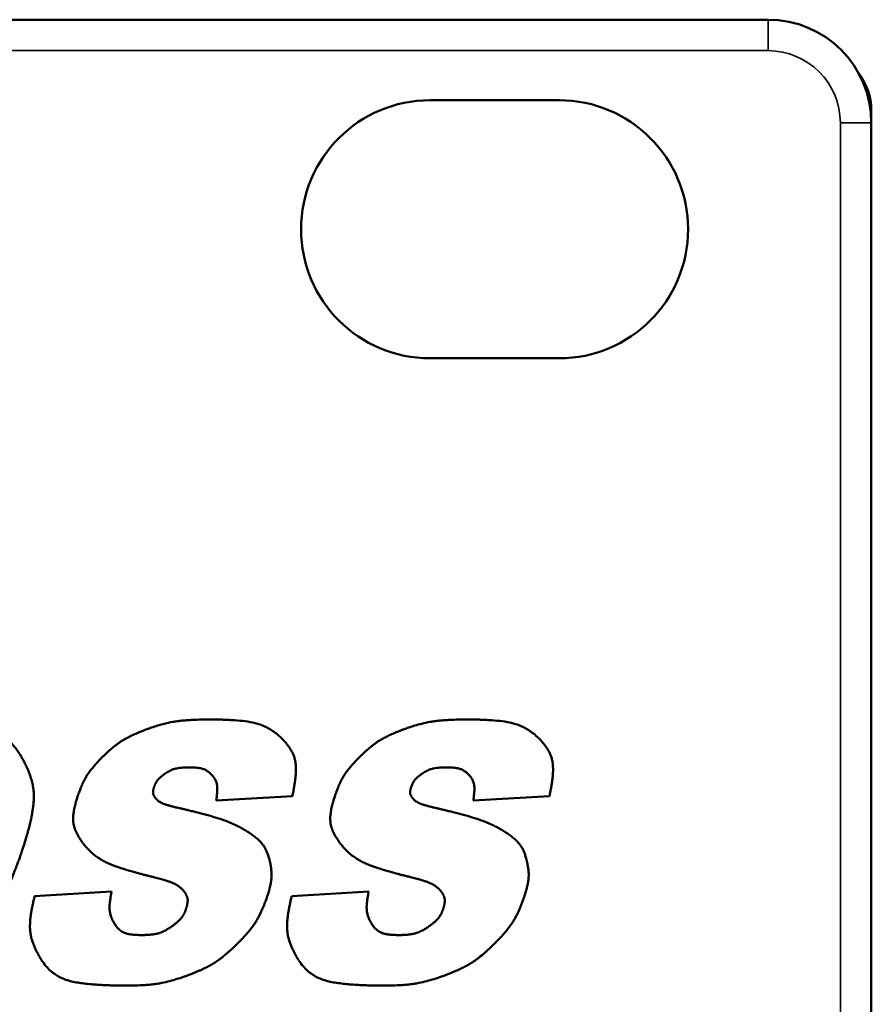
# Model space of a CAD drawing. Header units: inches. Extents: x 1.8 to 36.9, y 5.5 to 26.1.
# Tile 32 of 38: x 34.575 to 35.4, y 11.852 to 12.806. Entities that reach past the tile are written whole.
import ezdxf

# ---------------------------------------------------------------- set-up
doc = ezdxf.new("R2010")
doc.units = ezdxf.units.IN
doc.header["$MEASUREMENT"] = 0
doc.layers.add('Visible (ANSI)', color=7, linetype='Continuous', lineweight=50)
doc.layers.add('Visible Narrow (ANSI)', color=7, linetype='Continuous', lineweight=35)

msp = doc.modelspace()

# ---------------------------------------------------------------- linework, layer by layer
at = {"layer": 'Visible (ANSI)'}
for p, q in [((35.29991, 12.80558), (16.51991, 12.80558)), ((34.97241, 12.72758), (35.09741, 12.72758)), ((35.39991, 12.70558), (35.39991, 12.71758)), ((35.39991, 11.22758), (35.39991, 12.70558)), ((35.09741, 12.47758), (34.97241, 12.47758)), ((34.76516, 12.04917), (34.83896, 12.05342)), ((35.01428, 12.04917), (35.08808, 12.05342)), ((34.66385, 11.96125), (34.58926, 11.95666)), ((34.91297, 11.96125), (34.83838, 11.95666))]:
    msp.add_line(p, q, dxfattribs=at)
for centre, radius, start, end in [((35.29991, 12.70558), 0.1, 0, 90), ((35.33991, 12.71758), 0.06, 0, 38.40561), ((34.97241, 12.60258), 0.125, 90, 270), ((35.09741, 12.60258), 0.125, 270, 90)]:
    msp.add_arc(centre, radius, start, end, dxfattribs=at)
for points, knots in [([(34.57477, 12.09427), (34.57385, 12.09562), (34.57208, 12.09822), (34.56931, 12.10185), (34.56655, 12.10514), (34.56379, 12.1081), (34.56103, 12.11074), (34.5574, 12.11382), (34.55277, 12.11705), (34.54698, 12.12007), (34.54104, 12.1223), (34.53489, 12.12392), (34.52634, 12.1255), (34.51766, 12.1265), (34.50916, 12.12716), (34.50341, 12.12748), (34.49907, 12.12766), (34.49608, 12.12774), (34.49428, 12.12779), (34.49281, 12.12781), (34.49173, 12.12782), (34.49106, 12.12783), (34.49075, 12.12783), (34.49067, 12.12783)], [-0.2426241, -0.2426241, -0.2426241, -0.2426241, -0.2302527, -0.2186677, -0.2077935, -0.1975526, -0.1878658, -0.1786531, -0.1613398, -0.1449859, -0.129037, -0.113036, -0.0966319, -0.0627885, -0.0465444, -0.031675, -0.0188802, -0.0134807, -0.0088642, -0.0051193, -0.0023345, -0.0005984, 0, 0, 0, 0]), ([(34.82815, 12.10997), (34.82661, 12.11135), (34.82366, 12.11398), (34.81902, 12.1173), (34.81444, 12.11998), (34.80986, 12.12206), (34.80525, 12.12364), (34.79895, 12.12522), (34.79069, 12.12638), (34.78234, 12.12704), (34.77576, 12.12739), (34.7713, 12.12756), (34.76749, 12.12766), (34.76451, 12.12772), (34.7626, 12.12774), (34.7587, 12.12775), (34.75286, 12.1277), (34.74504, 12.12749), (34.73831, 12.12715), (34.7325, 12.12668), (34.72746, 12.12609), (34.72176, 12.12519), (34.71543, 12.12379), (34.70867, 12.12189), (34.70371, 12.1203), (34.70047, 12.11919), (34.69878, 12.11859), (34.69771, 12.1182), (34.69722, 12.11801), (34.69709, 12.11796)], [-0.3467926, -0.3467926, -0.3467926, -0.3467926, -0.3310566, -0.3166976, -0.3033685, -0.2907286, -0.2784591, -0.2662761, -0.2412518, -0.2150445, -0.2024763, -0.1909804, -0.1810963, -0.1733648, -0.1683278, -0.1665281, -0.1436135, -0.1238806, -0.1069028, -0.0922514, -0.0794964, -0.0682078, -0.0483314, -0.0301482, -0.0147216, -0.0086536, -0.004012, -0.0010445, 0, 0, 0, 0]), ([(35.07727, 12.10997), (35.07573, 12.11135), (35.07279, 12.11398), (35.06814, 12.1173), (35.06357, 12.11998), (35.05899, 12.12206), (35.05438, 12.12364), (35.04807, 12.12522), (35.03982, 12.12638), (35.03147, 12.12704), (35.02488, 12.12739), (35.02043, 12.12756), (35.01661, 12.12766), (35.01364, 12.12772), (35.01173, 12.12774), (35.00782, 12.12775), (35.00199, 12.1277), (34.99417, 12.12749), (34.98743, 12.12715), (34.98163, 12.12668), (34.97658, 12.12609), (34.97089, 12.12519), (34.96456, 12.12379), (34.9578, 12.12189), (34.95284, 12.1203), (34.94959, 12.11919), (34.9479, 12.11859), (34.94684, 12.1182), (34.94634, 12.11801), (34.94622, 12.11796)], [-0.3467926, -0.3467926, -0.3467926, -0.3467926, -0.3310565, -0.3166974, -0.303368, -0.2907278, -0.278458, -0.2662747, -0.2412502, -0.2150432, -0.2024752, -0.1909797, -0.1810959, -0.1733646, -0.1683279, -0.1665283, -0.1436125, -0.1238787, -0.1069003, -0.0922486, -0.0794934, -0.0682048, -0.0483289, -0.0301464, -0.0147206, -0.0086531, -0.0040117, -0.0010444, 0, 0, 0, 0]), ([(34.69709, 12.11796), (34.69606, 12.11757), (34.69407, 12.1168), (34.69121, 12.11564), (34.68855, 12.11453), (34.68608, 12.11345), (34.6838, 12.1124), (34.68106, 12.11108), (34.67797, 12.10949), (34.67465, 12.10757), (34.67173, 12.10569), (34.66909, 12.1038), (34.66588, 12.1013), (34.6629, 12.09877), (34.66015, 12.0963), (34.65838, 12.09467), (34.65692, 12.09328), (34.65591, 12.0923), (34.65529, 12.09169), (34.65499, 12.09139), (34.6548, 12.0912), (34.65472, 12.09111), (34.6547, 12.09109)], [-0.1287454, -0.1287454, -0.1287454, -0.1287454, -0.1203468, -0.1125098, -0.1051973, -0.0983723, -0.0919974, -0.0860352, -0.0751994, -0.065564, -0.0568297, -0.0487019, -0.0408946, -0.0258062, -0.0188972, -0.01272, -0.0075075, -0.0034935, -0.0020092, -0.0009126, -0.0002331, 0, 0, 0, 0]), ([(34.94622, 12.11796), (34.94519, 12.11757), (34.9432, 12.1168), (34.94034, 12.11564), (34.93768, 12.11453), (34.93521, 12.11345), (34.93292, 12.1124), (34.93018, 12.11108), (34.9271, 12.10949), (34.92378, 12.10757), (34.92085, 12.10569), (34.91822, 12.1038), (34.91501, 12.1013), (34.91202, 12.09877), (34.90927, 12.0963), (34.90751, 12.09467), (34.90604, 12.09328), (34.90503, 12.0923), (34.90442, 12.09169), (34.90412, 12.09139), (34.90393, 12.0912), (34.90384, 12.09111), (34.90382, 12.09109)], [-0.1287493, -0.1287493, -0.1287493, -0.1287493, -0.1203507, -0.1125136, -0.105201, -0.0983758, -0.0920007, -0.0860383, -0.0752021, -0.0655662, -0.0568314, -0.0487032, -0.0408955, -0.0258066, -0.0188974, -0.0127201, -0.0075075, -0.0034935, -0.0020092, -0.0009126, -0.0002331, 0, 0, 0, 0]), ([(34.83896, 12.05342), (34.83928, 12.05498), (34.8399, 12.05795), (34.84068, 12.06225), (34.84131, 12.06621), (34.84179, 12.06986), (34.84213, 12.0732), (34.84234, 12.07626), (34.84242, 12.07907), (34.84238, 12.08165), (34.84222, 12.08401), (34.84189, 12.08681), (34.84124, 12.08995), (34.84007, 12.09334), (34.83862, 12.09637), (34.837, 12.09914), (34.83529, 12.10169), (34.83356, 12.10398), (34.83193, 12.10596), (34.83049, 12.10757), (34.82935, 12.10878), (34.82862, 12.10951), (34.82827, 12.10986), (34.82817, 12.10995), (34.82815, 12.10997)], [-0.1550133, -0.1550133, -0.1550133, -0.1550133, -0.1429406, -0.1318531, -0.1216887, -0.1123843, -0.1038757, -0.0960979, -0.0889847, -0.0824686, -0.0764811, -0.0709532, -0.061004, -0.0520771, -0.0436818, -0.0354949, -0.0276158, -0.0202626, -0.0136711, -0.0080894, -0.0037743, -0.0009886, -0.0002528, 0, 0, 0, 0]), ([(35.08808, 12.05342), (35.08841, 12.05498), (35.08902, 12.05795), (35.08981, 12.06225), (35.09044, 12.06621), (35.09092, 12.06986), (35.09126, 12.0732), (35.09147, 12.07626), (35.09154, 12.07907), (35.0915, 12.08165), (35.09135, 12.08401), (35.09101, 12.08681), (35.09036, 12.08995), (35.0892, 12.09334), (35.08775, 12.09637), (35.08613, 12.09914), (35.08441, 12.10169), (35.08269, 12.10398), (35.08105, 12.10596), (35.07962, 12.10757), (35.07847, 12.10878), (35.07775, 12.10951), (35.07739, 12.10986), (35.0773, 12.10995), (35.07727, 12.10997)], [-0.1550124, -0.1550124, -0.1550124, -0.1550124, -0.1429397, -0.1318523, -0.1216878, -0.1123834, -0.1038748, -0.096097, -0.0889838, -0.0824676, -0.0764802, -0.0709523, -0.0610032, -0.0520765, -0.0436813, -0.0354945, -0.0276156, -0.0202625, -0.013671, -0.0080894, -0.0037743, -0.0009886, -0.0002528, 0, 0, 0, 0]), ([(34.57697, 12.00026), (34.57776, 12.00268), (34.57928, 12.00733), (34.58133, 12.01407), (34.58309, 12.0203), (34.58458, 12.02605), (34.5858, 12.03136), (34.58677, 12.03625), (34.58751, 12.04076), (34.58803, 12.04492), (34.58835, 12.04878), (34.58851, 12.05337), (34.58832, 12.0586), (34.58748, 12.06437), (34.58617, 12.06962), (34.58456, 12.07452), (34.58276, 12.07908), (34.58089, 12.08321), (34.57909, 12.08682), (34.57746, 12.0898), (34.57616, 12.09205), (34.57532, 12.09341), (34.5749, 12.09406), (34.57479, 12.09423), (34.57477, 12.09427)], [-0.2495194, -0.2495194, -0.2495194, -0.2495194, -0.2301035, -0.212241, -0.1958347, -0.1807864, -0.1669968, -0.1543652, -0.1427898, -0.1321671, -0.1223929, -0.1133619, -0.0971146, -0.0825947, -0.0690338, -0.0559055, -0.0433559, -0.0317158, -0.0213386, -0.0125936, -0.0058617, -0.001532, -0.0003913, 0, 0, 0, 0]), ([(34.6547, 12.09109), (34.65402, 12.0904), (34.65272, 12.08907), (34.65086, 12.08711), (34.64915, 12.08526), (34.64759, 12.08351), (34.64616, 12.08185), (34.64448, 12.07982), (34.64263, 12.07745), (34.64072, 12.07475), (34.63913, 12.07222), (34.63778, 12.0698), (34.63622, 12.0667), (34.63486, 12.06366), (34.63367, 12.06076), (34.63292, 12.05887), (34.63232, 12.05727), (34.63187, 12.05603), (34.63161, 12.05527), (34.63148, 12.05491), (34.63145, 12.05481), (34.63144, 12.05478)], [-0.110745, -0.110745, -0.110745, -0.110745, -0.1033913, -0.0965382, -0.090153, -0.0842028, -0.0786546, -0.0734751, -0.0640902, -0.0557808, -0.0482815, -0.041331, -0.034676, -0.0218537, -0.0159946, -0.0107614, -0.0063489, -0.0029533, -0.0007713, -0.0001969, 0, 0, 0, 0]), ([(34.90382, 12.09109), (34.90315, 12.0904), (34.90184, 12.08907), (34.89999, 12.08711), (34.89828, 12.08526), (34.89672, 12.08351), (34.89529, 12.08185), (34.8936, 12.07982), (34.89176, 12.07745), (34.88985, 12.07475), (34.88826, 12.07222), (34.8869, 12.0698), (34.88534, 12.0667), (34.88399, 12.06366), (34.88279, 12.06076), (34.88205, 12.05887), (34.88145, 12.05727), (34.881, 12.05603), (34.88073, 12.05527), (34.88061, 12.05491), (34.88057, 12.05481), (34.88057, 12.05478)], [-0.1107415, -0.1107415, -0.1107415, -0.1107415, -0.1033884, -0.0965358, -0.090151, -0.0842011, -0.0786532, -0.073474, -0.0640894, -0.0557803, -0.048281, -0.0413306, -0.0346756, -0.0218535, -0.0159945, -0.0107613, -0.0063489, -0.0029533, -0.0007713, -0.0001969, 0, 0, 0, 0]), ([(34.70479, 12.06176), (34.70491, 12.06209), (34.70513, 12.06272), (34.70547, 12.06364), (34.70582, 12.06449), (34.70628, 12.06552), (34.70686, 12.06668), (34.7076, 12.06791), (34.70838, 12.069), (34.70919, 12.06995), (34.71003, 12.07082), (34.71121, 12.07189), (34.71242, 12.07287), (34.71362, 12.07379), (34.71443, 12.07438), (34.71512, 12.07487), (34.71561, 12.07521), (34.71591, 12.07542), (34.71607, 12.07552), (34.71616, 12.07558), (34.7162, 12.07561), (34.71622, 12.07562)], [-0.04675153, -0.04675153, -0.04675153, -0.04675153, -0.04410344, -0.04161841, -0.03928391, -0.03708726, -0.03305682, -0.02942335, -0.02608417, -0.02294005, -0.01989835, -0.01687517, -0.01082417, -0.00798101, -0.00540551, -0.00320829, -0.00150053, -0.00086505, -0.00039381, -0.00010079, 0, 0, 0, 0]), ([(34.71622, 12.07562), (34.7169, 12.07606), (34.7182, 12.07689), (34.72013, 12.07795), (34.72191, 12.07881), (34.72407, 12.07967), (34.72667, 12.08041), (34.72976, 12.08087), (34.7327, 12.08112), (34.73501, 12.08124), (34.73658, 12.08129), (34.73743, 12.08131), (34.73797, 12.08131), (34.73888, 12.08132), (34.74019, 12.08131), (34.7425, 12.08125), (34.74504, 12.08112), (34.74773, 12.08085), (34.74997, 12.08049), (34.75185, 12.08003), (34.75343, 12.07948), (34.75479, 12.07885), (34.75635, 12.07793), (34.75801, 12.07673), (34.75943, 12.07549), (34.76033, 12.07462), (34.76079, 12.07415), (34.76108, 12.07384), (34.76121, 12.0737), (34.76124, 12.07366)], [-0.1227994, -0.1227994, -0.1227994, -0.1227994, -0.1165812, -0.1110401, -0.1060595, -0.1015217, -0.0933176, -0.0855513, -0.07777, -0.0707937, -0.0679637, -0.0657639, -0.0643382, -0.0638309, -0.0588685, -0.0542999, -0.0462468, -0.0394716, -0.0337708, -0.0289361, -0.024757, -0.0210267, -0.0175508, -0.0109961, -0.0054001, -0.0031837, -0.0014804, -0.0003866, 0, 0, 0, 0]), ([(34.95392, 12.06176), (34.95403, 12.06209), (34.95425, 12.06272), (34.9546, 12.06364), (34.95494, 12.06449), (34.9554, 12.06552), (34.95598, 12.06668), (34.95673, 12.06791), (34.9575, 12.069), (34.95831, 12.06995), (34.95916, 12.07082), (34.96033, 12.07189), (34.96155, 12.07287), (34.96274, 12.07379), (34.96355, 12.07438), (34.96424, 12.07487), (34.96473, 12.07521), (34.96504, 12.07542), (34.96519, 12.07552), (34.96529, 12.07558), (34.96533, 12.07561), (34.96534, 12.07562)], [-0.04675349, -0.04675349, -0.04675349, -0.04675349, -0.0441052, -0.04162, -0.03928536, -0.03708859, -0.03305799, -0.02942447, -0.02608533, -0.02294131, -0.01989971, -0.01687659, -0.01082537, -0.00798199, -0.00540623, -0.00320875, -0.00150076, -0.00086519, -0.00039387, -0.0001008, 0, 0, 0, 0]), ([(34.96534, 12.07562), (34.96603, 12.07606), (34.96733, 12.07689), (34.96925, 12.07795), (34.97103, 12.07881), (34.97319, 12.07967), (34.97579, 12.08041), (34.97888, 12.08087), (34.98183, 12.08112), (34.98413, 12.08124), (34.98571, 12.08129), (34.98655, 12.08131), (34.9871, 12.08131), (34.988, 12.08132), (34.98932, 12.08131), (34.99163, 12.08125), (34.99417, 12.08112), (34.99685, 12.08085), (34.9991, 12.08049), (35.00097, 12.08003), (35.00256, 12.07948), (35.00391, 12.07885), (35.00547, 12.07793), (35.00714, 12.07673), (35.00856, 12.07549), (35.00946, 12.07462), (35.00992, 12.07415), (35.0102, 12.07384), (35.01033, 12.0737), (35.01037, 12.07366)], [-0.1228008, -0.1228008, -0.1228008, -0.1228008, -0.1165838, -0.1110437, -0.1060638, -0.1015263, -0.0933221, -0.0855552, -0.0777729, -0.0707956, -0.0679653, -0.0657651, -0.0643392, -0.0638318, -0.0588694, -0.0543009, -0.0462477, -0.0394725, -0.0337717, -0.0289369, -0.0247579, -0.0210275, -0.0175515, -0.0109965, -0.0054003, -0.0031838, -0.0014805, -0.0003866, 0, 0, 0, 0]), ([(34.76124, 12.07366), (34.76151, 12.07335), (34.76203, 12.07274), (34.76294, 12.07154), (34.76391, 12.07007), (34.76482, 12.06831), (34.76547, 12.06658), (34.7659, 12.06487), (34.76614, 12.06315), (34.76624, 12.0614), (34.76622, 12.059), (34.76606, 12.05659), (34.76583, 12.05424), (34.76565, 12.05266), (34.76549, 12.05147), (34.76538, 12.05065), (34.76531, 12.05016), (34.76525, 12.04976), (34.76521, 12.04946), (34.76518, 12.04928), (34.76516, 12.04919), (34.76516, 12.04917)], [-0.06560483, -0.06560483, -0.06560483, -0.06560483, -0.06247564, -0.05952285, -0.05407476, -0.04910958, -0.0444778, -0.04003765, -0.03566335, -0.03125036, -0.02671581, -0.01735407, -0.01286181, -0.008751, -0.00521498, -0.00372316, -0.0024479, -0.00141357, -0.00064454, -0.00016521, 0, 0, 0, 0]), ([(35.01037, 12.07366), (35.01063, 12.07335), (35.01115, 12.07274), (35.01207, 12.07154), (35.01304, 12.07007), (35.01395, 12.06831), (35.0146, 12.06658), (35.01502, 12.06487), (35.01527, 12.06315), (35.01536, 12.0614), (35.01534, 12.059), (35.01518, 12.05659), (35.01496, 12.05424), (35.01477, 12.05266), (35.01462, 12.05147), (35.01451, 12.05065), (35.01444, 12.05016), (35.01438, 12.04976), (35.01433, 12.04946), (35.0143, 12.04928), (35.01429, 12.04919), (35.01428, 12.04917)], [-0.06560505, -0.06560505, -0.06560505, -0.06560505, -0.06247587, -0.05952308, -0.054075, -0.04910984, -0.04447808, -0.04003797, -0.0356637, -0.03125073, -0.02671617, -0.01735437, -0.01286206, -0.00875118, -0.00521509, -0.00372325, -0.00244796, -0.0014136, -0.00064455, -0.00016521, 0, 0, 0, 0]), ([(34.7068, 12.05104), (34.70664, 12.05123), (34.70634, 12.0516), (34.70591, 12.05215), (34.70554, 12.05268), (34.70521, 12.05317), (34.70493, 12.05364), (34.70469, 12.05409), (34.70449, 12.05452), (34.70427, 12.05506), (34.70408, 12.0557), (34.70395, 12.05646), (34.70392, 12.05718), (34.70396, 12.05789), (34.70404, 12.05859), (34.70416, 12.05928), (34.70429, 12.05992), (34.70443, 12.0605), (34.70456, 12.06099), (34.70466, 12.06134), (34.70473, 12.06155), (34.70476, 12.06165), (34.70478, 12.06172), (34.70479, 12.06175), (34.70479, 12.06176)], [-0.02946155, -0.02946155, -0.02946155, -0.02946155, -0.02756197, -0.02580484, -0.02417976, -0.02267613, -0.02128304, -0.01998939, -0.01878382, -0.01765485, -0.01558169, -0.01367904, -0.01186509, -0.0100715, -0.00826184, -0.00647833, -0.00478438, -0.00324571, -0.00192947, -0.00090381, -0.00052143, -0.00023755, -0.00006084, 0, 0, 0, 0]), ([(34.95592, 12.05104), (34.95577, 12.05123), (34.95546, 12.0516), (34.95504, 12.05215), (34.95466, 12.05268), (34.95434, 12.05317), (34.95406, 12.05364), (34.95381, 12.05409), (34.95361, 12.05452), (34.9534, 12.05506), (34.9532, 12.0557), (34.95308, 12.05646), (34.95304, 12.05718), (34.95308, 12.05789), (34.95317, 12.05859), (34.95328, 12.05928), (34.95342, 12.05992), (34.95356, 12.0605), (34.95369, 12.06099), (34.95379, 12.06134), (34.95385, 12.06155), (34.95389, 12.06165), (34.95391, 12.06172), (34.95392, 12.06175), (34.95392, 12.06176)], [-0.02945748, -0.02945748, -0.02945748, -0.02945748, -0.02755892, -0.02580262, -0.0241782, -0.02267507, -0.02128235, -0.01998894, -0.01878354, -0.01765465, -0.01558152, -0.01367883, -0.01186486, -0.01007129, -0.00826168, -0.00647821, -0.00478431, -0.00324567, -0.00192945, -0.00090381, -0.00052143, -0.00023755, -0.00006084, 0, 0, 0, 0]), ([(34.63144, 12.05478), (34.63105, 12.05361), (34.63031, 12.05136), (34.62934, 12.04808), (34.62852, 12.04504), (34.62786, 12.04222), (34.62733, 12.03961), (34.62695, 12.03719), (34.62669, 12.03495), (34.62655, 12.03287), (34.62653, 12.03093), (34.62663, 12.02858), (34.62699, 12.02587), (34.62778, 12.02287), (34.62883, 12.0201), (34.63005, 12.01748), (34.63137, 12.01502), (34.63272, 12.01277), (34.634, 12.01079), (34.63514, 12.00914), (34.63606, 12.0079), (34.63664, 12.00714), (34.63692, 12.00677), (34.637, 12.00668), (34.63702, 12.00666)], [-0.1304782, -0.1304782, -0.1304782, -0.1304782, -0.12107, -0.1124025, -0.1044268, -0.0970927, -0.0903495, -0.0841454, -0.0784275, -0.0731422, -0.068235, -0.0636514, -0.0552434, -0.0475002, -0.0400563, -0.0326866, -0.0255186, -0.0187769, -0.0126985, -0.0075287, -0.0035185, -0.0009229, -0.0002362, 0, 0, 0, 0]), ([(34.72949, 12.04186), (34.72874, 12.04203), (34.72729, 12.04236), (34.72522, 12.04285), (34.72333, 12.04331), (34.72162, 12.04374), (34.72007, 12.04416), (34.71867, 12.04455), (34.71741, 12.04493), (34.71628, 12.04529), (34.71527, 12.04563), (34.71437, 12.04596), (34.71356, 12.04628), (34.71264, 12.04668), (34.71164, 12.04717), (34.7106, 12.04778), (34.70971, 12.04838), (34.70895, 12.04896), (34.7083, 12.0495), (34.70777, 12.04999), (34.70736, 12.0504), (34.70707, 12.05072), (34.7069, 12.05092), (34.70682, 12.05102), (34.7068, 12.05104)], [-0.06323033, -0.06323033, -0.06323033, -0.06323033, -0.05733413, -0.051939, -0.04701603, -0.04253625, -0.03847061, -0.03478997, -0.0314651, -0.02846665, -0.02576513, -0.02333094, -0.02113434, -0.01914554, -0.01567272, -0.01267592, -0.00996653, -0.00752335, -0.00536969, -0.0035327, -0.00204283, -0.00093333, -0.00023983, 0, 0, 0, 0]), ([(34.88057, 12.05478), (34.88018, 12.05361), (34.87944, 12.05136), (34.87847, 12.04808), (34.87765, 12.04504), (34.87698, 12.04222), (34.87646, 12.03961), (34.87607, 12.03719), (34.87582, 12.03495), (34.87568, 12.03287), (34.87565, 12.03093), (34.87576, 12.02858), (34.87612, 12.02587), (34.8769, 12.02287), (34.87795, 12.0201), (34.87918, 12.01748), (34.8805, 12.01502), (34.88184, 12.01277), (34.88313, 12.01079), (34.88427, 12.00914), (34.88518, 12.0079), (34.88576, 12.00714), (34.88605, 12.00677), (34.88613, 12.00668), (34.88615, 12.00666)], [-0.1304777, -0.1304777, -0.1304777, -0.1304777, -0.1210695, -0.112402, -0.1044262, -0.0970922, -0.090349, -0.0841449, -0.078427, -0.0731416, -0.0682345, -0.0636509, -0.0552429, -0.0474997, -0.0400558, -0.0326862, -0.0255183, -0.0187767, -0.0126984, -0.0075286, -0.0035184, -0.0009229, -0.0002362, 0, 0, 0, 0]), ([(34.97861, 12.04186), (34.97786, 12.04203), (34.97642, 12.04236), (34.97434, 12.04285), (34.97246, 12.04331), (34.97075, 12.04374), (34.9692, 12.04416), (34.9678, 12.04455), (34.96654, 12.04493), (34.96541, 12.04529), (34.9644, 12.04563), (34.9635, 12.04596), (34.96269, 12.04628), (34.96177, 12.04668), (34.96077, 12.04717), (34.95973, 12.04778), (34.95884, 12.04838), (34.95807, 12.04896), (34.95743, 12.0495), (34.9569, 12.04999), (34.95649, 12.0504), (34.95619, 12.05072), (34.95602, 12.05092), (34.95594, 12.05102), (34.95592, 12.05104)], [-0.06323273, -0.06323273, -0.06323273, -0.06323273, -0.05733731, -0.0519428, -0.04702032, -0.04254089, -0.03847549, -0.03479498, -0.03147015, -0.02847164, -0.02577, -0.02333562, -0.02113878, -0.0191497, -0.01567624, -0.01267878, -0.00996876, -0.00752502, -0.00537087, -0.00353347, -0.00204327, -0.00093353, -0.00023988, 0, 0, 0, 0]), ([(34.79424, 12.01984), (34.79276, 12.02072), (34.78986, 12.02246), (34.78545, 12.02477), (34.78107, 12.02682), (34.77521, 12.02926), (34.76762, 12.03191), (34.75808, 12.03466), (34.74993, 12.03682), (34.74349, 12.03846), (34.73913, 12.03954), (34.73585, 12.04034), (34.73358, 12.04089), (34.73222, 12.04122), (34.73111, 12.04148), (34.73029, 12.04167), (34.72978, 12.04179), (34.72955, 12.04185), (34.72949, 12.04186)], [-0.1745005, -0.1745005, -0.1745005, -0.1745005, -0.161364, -0.148772, -0.1365506, -0.1245305, -0.1004527, -0.0753142, -0.0488959, -0.0362241, -0.0246355, -0.0146744, -0.0104742, -0.0068851, -0.003975, -0.001812, -0.0004644, 0, 0, 0, 0]), ([(35.04336, 12.01984), (35.04188, 12.02072), (35.03899, 12.02246), (35.03457, 12.02477), (35.03019, 12.02682), (35.02434, 12.02926), (35.01674, 12.03191), (35.00721, 12.03466), (34.99906, 12.03682), (34.99261, 12.03846), (34.98825, 12.03954), (34.98497, 12.04034), (34.98271, 12.04089), (34.98134, 12.04122), (34.98023, 12.04148), (34.97941, 12.04167), (34.97891, 12.04179), (34.97867, 12.04185), (34.97861, 12.04186)], [-0.1745007, -0.1745007, -0.1745007, -0.1745007, -0.1613645, -0.148773, -0.136552, -0.1245323, -0.1004551, -0.0753168, -0.0488979, -0.0362257, -0.0246367, -0.0146751, -0.0104748, -0.0068854, -0.0039752, -0.0018121, -0.0004644, 0, 0, 0, 0]), ([(34.81668, 11.9922), (34.8165, 11.99286), (34.81614, 11.99415), (34.81556, 11.996), (34.81497, 11.99772), (34.81416, 11.99979), (34.81311, 12.00212), (34.81171, 12.0046), (34.81022, 12.00677), (34.80862, 12.00867), (34.80693, 12.01039), (34.80454, 12.01251), (34.80206, 12.01446), (34.7996, 12.01625), (34.79794, 12.01741), (34.79651, 12.01837), (34.79549, 12.01904), (34.79486, 12.01944), (34.79455, 12.01964), (34.79435, 12.01977), (34.79426, 12.01982), (34.79424, 12.01984)], [-0.09335965, -0.09335965, -0.09335965, -0.09335965, -0.08811427, -0.08319817, -0.0785852, -0.07424886, -0.06630005, -0.05913338, -0.05253334, -0.04629383, -0.04022651, -0.03416602, -0.02197098, -0.01621767, -0.0109951, -0.00653174, -0.00305744, -0.00176328, -0.00080301, -0.00020559, 0, 0, 0, 0]), ([(35.06581, 11.9922), (35.06562, 11.99286), (35.06527, 11.99415), (35.06469, 11.996), (35.06409, 11.99772), (35.06329, 11.99979), (35.06224, 12.00212), (35.06084, 12.0046), (35.05934, 12.00677), (35.05775, 12.00867), (35.05605, 12.01039), (35.05367, 12.01251), (35.05118, 12.01446), (35.04873, 12.01625), (35.04706, 12.01741), (35.04563, 12.01837), (35.04462, 12.01904), (35.04399, 12.01944), (35.04367, 12.01964), (35.04347, 12.01977), (35.04338, 12.01982), (35.04336, 12.01984)], [-0.09336327, -0.09336327, -0.09336327, -0.09336327, -0.08811789, -0.08320179, -0.07858882, -0.07425247, -0.06630365, -0.05913693, -0.05253681, -0.04629717, -0.04022965, -0.03416887, -0.02197301, -0.01621923, -0.0109962, -0.00653242, -0.00305776, -0.00176347, -0.0008031, -0.00020561, 0, 0, 0, 0]), ([(34.53845, 11.92828), (34.53941, 11.92942), (34.54129, 11.93164), (34.54476, 11.93592), (34.54865, 11.94095), (34.55276, 11.94673), (34.55629, 11.95217), (34.55932, 11.95736), (34.5628, 11.96398), (34.56653, 11.97226), (34.56982, 11.98051), (34.57222, 11.98686), (34.57376, 11.99107), (34.57504, 11.99466), (34.57592, 11.99717), (34.57645, 11.99873), (34.57672, 11.99951), (34.57688, 11.99999), (34.57695, 12.00021), (34.57697, 12.00026)], [-0.2090122, -0.2090122, -0.2090122, -0.2090122, -0.1976233, -0.186861, -0.1670301, -0.1491431, -0.1328235, -0.1176966, -0.1033938, -0.07584, -0.0485038, -0.0357149, -0.0241586, -0.0143215, -0.0066907, -0.0038551, -0.0017541, -0.0004487, 0, 0, 0, 0]), ([(34.63702, 12.00666), (34.63827, 12.00517), (34.64067, 12.00232), (34.64457, 11.99854), (34.64853, 11.99529), (34.6526, 11.99253), (34.65681, 11.99015), (34.66117, 11.98809), (34.66571, 11.98625), (34.67209, 11.98398), (34.67859, 11.98195), (34.68498, 11.98009), (34.68931, 11.97889), (34.69258, 11.97801), (34.69484, 11.97742), (34.6962, 11.97707), (34.6973, 11.97679), (34.69812, 11.97658), (34.69863, 11.97646), (34.69886, 11.9764), (34.69892, 11.97638)], [-0.178616, -0.178616, -0.178616, -0.178616, -0.1638647, -0.1501891, -0.1372939, -0.1248937, -0.1127234, -0.100546, -0.0881561, -0.0753772, -0.0489554, -0.0362764, -0.0246768, -0.0147023, -0.0104953, -0.0068997, -0.0039839, -0.0018163, -0.0004655, 0, 0, 0, 0]), ([(34.88615, 12.00666), (34.88739, 12.00517), (34.88979, 12.00232), (34.89369, 11.99854), (34.89766, 11.99529), (34.90173, 11.99253), (34.90593, 11.99015), (34.91029, 11.98809), (34.91484, 11.98625), (34.92122, 11.98398), (34.92772, 11.98195), (34.93411, 11.98009), (34.93844, 11.97889), (34.94171, 11.97801), (34.94396, 11.97742), (34.94532, 11.97707), (34.94643, 11.97679), (34.94725, 11.97658), (34.94775, 11.97646), (34.94799, 11.9764), (34.94805, 11.97638)], [-0.1786134, -0.1786134, -0.1786134, -0.1786134, -0.1638629, -0.1501879, -0.1372931, -0.1248933, -0.1127232, -0.1005459, -0.0881561, -0.0753772, -0.0489554, -0.0362764, -0.0246768, -0.0147023, -0.0104953, -0.0068997, -0.0039839, -0.0018163, -0.0004655, 0, 0, 0, 0]), ([(34.81424, 11.9553), (34.81451, 11.95612), (34.81503, 11.9577), (34.81575, 11.96001), (34.81638, 11.96216), (34.81692, 11.96416), (34.81739, 11.96604), (34.81778, 11.96779), (34.8181, 11.96943), (34.81844, 11.97142), (34.81872, 11.97371), (34.81887, 11.97627), (34.81884, 11.97863), (34.81864, 11.98156), (34.81828, 11.98434), (34.81783, 11.98695), (34.8175, 11.98863), (34.8172, 11.99004), (34.81695, 11.99112), (34.81679, 11.99178), (34.81671, 11.9921), (34.81668, 11.99218), (34.81668, 11.9922)], [-0.09568167, -0.09568167, -0.09568167, -0.09568167, -0.08909261, -0.0829726, -0.07729114, -0.07201755, -0.06712095, -0.06257028, -0.05833428, -0.05438155, -0.04720102, -0.04077728, -0.03486514, -0.02923046, -0.01840943, -0.01347193, -0.00906362, -0.00534738, -0.00248758, -0.00064969, -0.0001659, 0, 0, 0, 0]), ([(35.06336, 11.9553), (35.06363, 11.95612), (35.06416, 11.9577), (35.06487, 11.96001), (35.0655, 11.96216), (35.06605, 11.96416), (35.06651, 11.96604), (35.06691, 11.96779), (35.06723, 11.96943), (35.06757, 11.97142), (35.06785, 11.97371), (35.06799, 11.97627), (35.06797, 11.97863), (35.06777, 11.98156), (35.0674, 11.98434), (35.06695, 11.98695), (35.06663, 11.98863), (35.06632, 11.99004), (35.06608, 11.99112), (35.06591, 11.99178), (35.06583, 11.9921), (35.06581, 11.99218), (35.06581, 11.9922)], [-0.09568158, -0.09568158, -0.09568158, -0.09568158, -0.08909259, -0.08297262, -0.0772912, -0.07201763, -0.06712105, -0.06257039, -0.05833439, -0.05438167, -0.04720114, -0.04077739, -0.03486525, -0.02923058, -0.01840953, -0.01347201, -0.00906369, -0.00534742, -0.00248761, -0.0006497, -0.0001659, 0, 0, 0, 0]), ([(34.69892, 11.97638), (34.70006, 11.97611), (34.70224, 11.97559), (34.70537, 11.97481), (34.70822, 11.97407), (34.71081, 11.97337), (34.71316, 11.97271), (34.71527, 11.97209), (34.71718, 11.97149), (34.71889, 11.97092), (34.72042, 11.97038), (34.72179, 11.96986), (34.72302, 11.96935), (34.72442, 11.96872), (34.72594, 11.96796), (34.72753, 11.967), (34.7289, 11.96607), (34.73007, 11.96517), (34.73107, 11.96433), (34.73189, 11.96357), (34.73253, 11.96293), (34.73298, 11.96243), (34.73325, 11.96211), (34.73337, 11.96197), (34.7334, 11.96193)], [-0.09653647, -0.09653647, -0.09653647, -0.09653647, -0.08760467, -0.07942875, -0.07196502, -0.06516968, -0.05899883, -0.05340844, -0.04835432, -0.04379211, -0.03967726, -0.03596505, -0.03261054, -0.02956874, -0.02424419, -0.01963432, -0.01545507, -0.0116779, -0.008342, -0.00549216, -0.00317787, -0.00145266, -0.00037345, 0, 0, 0, 0]), ([(34.94805, 11.97638), (34.94919, 11.97611), (34.95137, 11.97559), (34.9545, 11.97481), (34.95735, 11.97407), (34.95994, 11.97337), (34.96228, 11.97271), (34.9644, 11.97209), (34.9663, 11.97149), (34.96801, 11.97092), (34.96955, 11.97038), (34.97092, 11.96986), (34.97214, 11.96935), (34.97355, 11.96872), (34.97507, 11.96796), (34.97666, 11.967), (34.97802, 11.96607), (34.9792, 11.96517), (34.9802, 11.96433), (34.98102, 11.96357), (34.98165, 11.96293), (34.98211, 11.96243), (34.98238, 11.96211), (34.9825, 11.96197), (34.98253, 11.96193)], [-0.09653958, -0.09653958, -0.09653958, -0.09653958, -0.08760776, -0.07943179, -0.07196797, -0.06517251, -0.05900152, -0.05341097, -0.04835667, -0.04379428, -0.03967923, -0.03596681, -0.03261211, -0.02957011, -0.02424518, -0.019635, -0.01545551, -0.01167817, -0.00834216, -0.00549224, -0.0031779, -0.00145267, -0.00037345, 0, 0, 0, 0]), ([(34.6644, 11.93404), (34.66408, 11.93479), (34.66347, 11.93623), (34.66278, 11.93838), (34.66229, 11.94042), (34.66198, 11.94239), (34.66183, 11.94432), (34.66181, 11.94622), (34.66191, 11.94813), (34.66215, 11.95073), (34.66249, 11.95333), (34.66288, 11.95585), (34.66316, 11.95754), (34.66339, 11.95881), (34.66355, 11.95968), (34.66365, 11.9602), (34.66373, 11.96063), (34.66379, 11.96094), (34.66383, 11.96114), (34.66384, 11.96123), (34.66385, 11.96125)], [-0.07045349, -0.07045349, -0.07045349, -0.07045349, -0.06425107, -0.05855933, -0.05325932, -0.04823412, -0.04337242, -0.03857179, -0.03374059, -0.02879785, -0.01865133, -0.01380524, -0.00938164, -0.00558465, -0.00398503, -0.00261879, -0.00151153, -0.00068889, -0.0001765, 0, 0, 0, 0]), ([(34.7334, 11.96193), (34.73364, 11.96162), (34.73409, 11.96102), (34.73471, 11.96014), (34.73526, 11.9593), (34.73574, 11.9585), (34.73615, 11.95774), (34.7365, 11.95701), (34.7368, 11.95632), (34.73711, 11.95545), (34.73738, 11.95441), (34.73755, 11.95319), (34.73757, 11.95202), (34.73745, 11.95049), (34.73721, 11.94899), (34.7369, 11.94757), (34.73667, 11.94663), (34.73645, 11.94582), (34.73629, 11.94527), (34.73618, 11.94492), (34.73613, 11.94475), (34.73609, 11.94464), (34.73608, 11.94459), (34.73607, 11.94458)], [-0.04717347, -0.04717347, -0.04717347, -0.04717347, -0.04421671, -0.04147561, -0.03893413, -0.03657588, -0.0343841, -0.0323417, -0.03043128, -0.02863527, -0.02531793, -0.02225197, -0.01931383, -0.01639984, -0.01055289, -0.00779374, -0.00528716, -0.00314291, -0.00147213, -0.00084928, -0.00038689, -0.00009908, 0, 0, 0, 0]), ([(34.91353, 11.93404), (34.91321, 11.93479), (34.9126, 11.93623), (34.91191, 11.93838), (34.91141, 11.94042), (34.9111, 11.94239), (34.91095, 11.94432), (34.91094, 11.94622), (34.91103, 11.94813), (34.91127, 11.95073), (34.91162, 11.95333), (34.912, 11.95585), (34.91229, 11.95754), (34.91251, 11.95881), (34.91267, 11.95968), (34.91277, 11.9602), (34.91285, 11.96063), (34.91291, 11.96094), (34.91295, 11.96114), (34.91297, 11.96123), (34.91297, 11.96125)], [-0.07045512, -0.07045512, -0.07045512, -0.07045512, -0.06425214, -0.05856007, -0.05325989, -0.04823463, -0.04337292, -0.0385723, -0.03374108, -0.02879831, -0.01865167, -0.0138055, -0.00938183, -0.00558477, -0.00398512, -0.00261884, -0.00151157, -0.00068891, -0.0001765, 0, 0, 0, 0]), ([(34.98253, 11.96193), (34.98276, 11.96162), (34.98322, 11.96102), (34.98384, 11.96014), (34.98439, 11.9593), (34.98487, 11.9585), (34.98528, 11.95774), (34.98563, 11.95701), (34.98592, 11.95632), (34.98623, 11.95545), (34.98651, 11.95441), (34.98667, 11.95319), (34.98669, 11.95202), (34.98658, 11.95049), (34.98633, 11.94899), (34.98603, 11.94757), (34.98579, 11.94663), (34.98557, 11.94582), (34.98541, 11.94527), (34.98531, 11.94492), (34.98525, 11.94475), (34.98522, 11.94464), (34.9852, 11.94459), (34.9852, 11.94458)], [-0.0471713, -0.0471713, -0.0471713, -0.0471713, -0.04421456, -0.04147353, -0.03893216, -0.03657405, -0.03438242, -0.03234017, -0.03042989, -0.028634, -0.02531686, -0.02225098, -0.01931285, -0.01639885, -0.010552, -0.00779299, -0.00528659, -0.00314253, -0.00147193, -0.00084916, -0.00038684, -0.00009907, 0, 0, 0, 0]), ([(34.58926, 11.95666), (34.58889, 11.95514), (34.58817, 11.95223), (34.58725, 11.948), (34.58647, 11.94407), (34.58585, 11.94044), (34.58537, 11.93706), (34.58503, 11.93394), (34.58481, 11.93104), (34.58472, 11.92835), (34.58473, 11.92584), (34.58489, 11.92281), (34.58532, 11.91932), (34.58619, 11.91544), (34.58733, 11.91185), (34.58864, 11.90846), (34.59006, 11.90527), (34.59149, 11.90235), (34.59285, 11.89978), (34.59406, 11.89764), (34.59503, 11.89603), (34.59564, 11.89504), (34.59594, 11.89457), (34.59602, 11.89444), (34.59604, 11.89441)], [-0.1651975, -0.1651975, -0.1651975, -0.1651975, -0.1533132, -0.1423323, -0.132196, -0.1228449, -0.1142187, -0.1062566, -0.0988968, -0.0920771, -0.0857345, -0.0798063, -0.0689464, -0.0590093, -0.0495481, -0.040269, -0.0313193, -0.022964, -0.0154797, -0.00915, -0.0042644, -0.0011157, -0.0002851, 0, 0, 0, 0]), ([(34.78621, 11.91108), (34.78701, 11.9119), (34.78856, 11.91348), (34.79078, 11.91581), (34.79281, 11.91801), (34.79467, 11.9201), (34.79638, 11.92208), (34.79839, 11.92452), (34.8006, 11.92738), (34.80289, 11.93065), (34.80481, 11.93373), (34.80645, 11.93669), (34.80835, 11.94051), (34.81001, 11.94427), (34.81148, 11.94786), (34.8124, 11.95021), (34.81314, 11.95221), (34.81365, 11.9536), (34.81395, 11.95446), (34.8141, 11.95488), (34.81419, 11.95515), (34.81423, 11.95526), (34.81424, 11.9553)], [-0.1344685, -0.1344685, -0.1344685, -0.1344685, -0.1257411, -0.1175966, -0.1099963, -0.1029016, -0.0962733, -0.0900724, -0.0787963, -0.0687581, -0.0596448, -0.0511494, -0.042975, -0.0271466, -0.0198876, -0.0133922, -0.0079072, -0.0036808, -0.0021173, -0.0009619, -0.0002457, 0, 0, 0, 0]), ([(34.83838, 11.95666), (34.83801, 11.95514), (34.8373, 11.95223), (34.83637, 11.948), (34.8356, 11.94407), (34.83498, 11.94044), (34.8345, 11.93706), (34.83415, 11.93394), (34.83394, 11.93104), (34.83384, 11.92835), (34.83386, 11.92584), (34.83402, 11.92281), (34.83445, 11.91932), (34.83532, 11.91544), (34.83646, 11.91185), (34.83777, 11.90846), (34.83918, 11.90527), (34.84061, 11.90235), (34.84198, 11.89978), (34.84319, 11.89764), (34.84415, 11.89603), (34.84477, 11.89504), (34.84507, 11.89457), (34.84515, 11.89444), (34.84517, 11.89441)], [-0.1651971, -0.1651971, -0.1651971, -0.1651971, -0.1533128, -0.1423318, -0.1321955, -0.1228443, -0.1142182, -0.106256, -0.0988962, -0.0920764, -0.0857339, -0.0798056, -0.0689458, -0.0590088, -0.0495477, -0.0402688, -0.0313191, -0.0229639, -0.0154796, -0.00915, -0.0042643, -0.0011157, -0.0002851, 0, 0, 0, 0]), ([(35.03534, 11.91108), (35.03614, 11.9119), (35.03769, 11.91348), (35.0399, 11.91581), (35.04193, 11.91801), (35.0438, 11.9201), (35.0455, 11.92208), (35.04752, 11.92452), (35.04973, 11.92738), (35.05202, 11.93065), (35.05393, 11.93373), (35.05557, 11.93669), (35.05747, 11.94051), (35.05914, 11.94427), (35.06061, 11.94786), (35.06152, 11.95021), (35.06227, 11.95221), (35.06277, 11.9536), (35.06307, 11.95446), (35.06322, 11.95488), (35.06331, 11.95515), (35.06335, 11.95526), (35.06336, 11.9553)], [-0.1344688, -0.1344688, -0.1344688, -0.1344688, -0.1257412, -0.1175966, -0.1099963, -0.1029016, -0.0962734, -0.0900726, -0.0787966, -0.0687586, -0.0596455, -0.0511502, -0.0429758, -0.0271473, -0.0198882, -0.0133926, -0.0079075, -0.0036809, -0.0021174, -0.0009619, -0.0002457, 0, 0, 0, 0]), ([(34.73607, 11.94458), (34.73593, 11.94417), (34.73566, 11.94337), (34.73522, 11.94222), (34.73478, 11.94115), (34.7342, 11.93985), (34.73345, 11.93839), (34.73248, 11.93681), (34.73148, 11.93542), (34.73042, 11.93418), (34.72931, 11.93305), (34.72777, 11.93164), (34.72617, 11.93033), (34.72459, 11.92911), (34.72353, 11.92831), (34.72261, 11.92765), (34.72196, 11.92719), (34.72156, 11.92691), (34.72136, 11.92677), (34.72123, 11.92669), (34.72118, 11.92665), (34.72116, 11.92664)], [-0.06065485, -0.06065485, -0.06065485, -0.06065485, -0.05734119, -0.0542234, -0.0512859, -0.0485129, -0.04339758, -0.03874883, -0.03444013, -0.03034999, -0.02636562, -0.02238522, -0.0143829, -0.01061211, -0.00719175, -0.00427065, -0.0019983, -0.00115225, -0.00052466, -0.0001343, 0, 0, 0, 0]), ([(34.9852, 11.94458), (34.98506, 11.94417), (34.98478, 11.94337), (34.98435, 11.94222), (34.9839, 11.94115), (34.98332, 11.93985), (34.98257, 11.93839), (34.98161, 11.93681), (34.9806, 11.93542), (34.97955, 11.93418), (34.97844, 11.93305), (34.97689, 11.93164), (34.97529, 11.93033), (34.97372, 11.92911), (34.97265, 11.92831), (34.97174, 11.92765), (34.97109, 11.92719), (34.97069, 11.92691), (34.97048, 11.92677), (34.97036, 11.92669), (34.9703, 11.92665), (34.97029, 11.92664)], [-0.06065465, -0.06065465, -0.06065465, -0.06065465, -0.05734105, -0.0542233, -0.05128581, -0.04851281, -0.0433974, -0.03874849, -0.03443957, -0.03034918, -0.02636459, -0.02238404, -0.0143818, -0.01061119, -0.00719106, -0.00427021, -0.00199808, -0.00115212, -0.00052459, -0.00013428, 0, 0, 0, 0]), ([(34.69323, 11.9189), (34.69235, 11.91891), (34.69066, 11.91892), (34.68824, 11.919), (34.68602, 11.91914), (34.68399, 11.91934), (34.68214, 11.91958), (34.68046, 11.91988), (34.67894, 11.92022), (34.67756, 11.92061), (34.67632, 11.92105), (34.67485, 11.92167), (34.67325, 11.92255), (34.67159, 11.9238), (34.67018, 11.92518), (34.66893, 11.92665), (34.66781, 11.92814), (34.66683, 11.92961), (34.66601, 11.93097), (34.66535, 11.93215), (34.66486, 11.93308), (34.66458, 11.93366), (34.66444, 11.93394), (34.66441, 11.93402), (34.6644, 11.93404)], [-0.08940144, -0.08940144, -0.08940144, -0.08940144, -0.08269289, -0.07653733, -0.07089861, -0.06573985, -0.0610234, -0.05671067, -0.05276214, -0.04913738, -0.04579514, -0.04269374, -0.03705149, -0.03188956, -0.02693282, -0.02201609, -0.01721974, -0.01269383, -0.0086, -0.00510751, -0.00239083, -0.00062809, -0.00016083, 0, 0, 0, 0]), ([(34.94236, 11.9189), (34.94148, 11.91891), (34.93979, 11.91892), (34.93736, 11.919), (34.93514, 11.91914), (34.93312, 11.91934), (34.93127, 11.91958), (34.92959, 11.91988), (34.92807, 11.92022), (34.92669, 11.92061), (34.92544, 11.92105), (34.92398, 11.92167), (34.92237, 11.92255), (34.92072, 11.9238), (34.91931, 11.92518), (34.91805, 11.92665), (34.91694, 11.92814), (34.91596, 11.92961), (34.91513, 11.93097), (34.91447, 11.93215), (34.91399, 11.93308), (34.9137, 11.93366), (34.91357, 11.93394), (34.91353, 11.93402), (34.91353, 11.93404)], [-0.08940331, -0.08940331, -0.08940331, -0.08940331, -0.08269453, -0.07653874, -0.07089977, -0.06574077, -0.06102407, -0.0567111, -0.05276235, -0.04913737, -0.04579493, -0.04269336, -0.03705082, -0.03188872, -0.02693192, -0.02201524, -0.01721901, -0.01269326, -0.0085996, -0.00510726, -0.00239072, -0.00062806, -0.00016082, 0, 0, 0, 0]), ([(34.72116, 11.92664), (34.7207, 11.92633), (34.71979, 11.92573), (34.71845, 11.92489), (34.71718, 11.92413), (34.71559, 11.92325), (34.71372, 11.92231), (34.71157, 11.9214), (34.70953, 11.9207), (34.70758, 11.92019), (34.70568, 11.91981), (34.70315, 11.91945), (34.70067, 11.91921), (34.69827, 11.91906), (34.69669, 11.91898), (34.69534, 11.91894), (34.69439, 11.91891), (34.69381, 11.91891), (34.69352, 11.9189), (34.69334, 11.9189), (34.69325, 11.9189), (34.69323, 11.9189)], [-0.07504568, -0.07504568, -0.07504568, -0.07504568, -0.0707823, -0.0667768, -0.06300977, -0.05946163, -0.0529438, -0.04706396, -0.04166414, -0.03659067, -0.03169804, -0.0268516, -0.01718941, -0.01266348, -0.00857027, -0.00508303, -0.00237581, -0.00136923, -0.00062315, -0.00015944, 0, 0, 0, 0]), ([(34.97029, 11.92664), (34.96982, 11.92633), (34.96892, 11.92573), (34.96758, 11.92489), (34.9663, 11.92413), (34.96472, 11.92325), (34.96285, 11.92231), (34.96069, 11.9214), (34.95866, 11.9207), (34.95671, 11.92019), (34.9548, 11.91981), (34.95228, 11.91945), (34.94979, 11.91921), (34.9474, 11.91906), (34.94581, 11.91898), (34.94446, 11.91894), (34.94352, 11.91891), (34.94293, 11.91891), (34.94264, 11.9189), (34.94246, 11.9189), (34.94238, 11.9189), (34.94236, 11.9189)], [-0.07504452, -0.07504452, -0.07504452, -0.07504452, -0.07078114, -0.06677564, -0.06300861, -0.05946048, -0.05294266, -0.04706283, -0.04166305, -0.03658963, -0.03169707, -0.02685072, -0.01718879, -0.01266301, -0.00856994, -0.00508283, -0.00237571, -0.00136917, -0.00062312, -0.00015943, 0, 0, 0, 0]), ([(34.73898, 11.88038), (34.74008, 11.88081), (34.7422, 11.88163), (34.74526, 11.88288), (34.74811, 11.88409), (34.75077, 11.88527), (34.75324, 11.88642), (34.75622, 11.88789), (34.75959, 11.88968), (34.76325, 11.89184), (34.76651, 11.894), (34.76949, 11.89617), (34.77316, 11.89909), (34.77661, 11.90205), (34.7798, 11.90494), (34.78187, 11.90686), (34.78359, 11.9085), (34.78478, 11.90966), (34.78551, 11.91038), (34.78586, 11.91073), (34.78609, 11.91095), (34.78619, 11.91106), (34.78621, 11.91108)], [-0.1444922, -0.1444922, -0.1444922, -0.1444922, -0.1355288, -0.1271379, -0.1192805, -0.1119177, -0.1050103, -0.0985188, -0.0866269, -0.0759261, -0.0661033, -0.0568518, -0.0478746, -0.0303495, -0.0222666, -0.0150135, -0.0088747, -0.0041354, -0.0023799, -0.0010816, -0.0002764, 0, 0, 0, 0]), ([(34.98811, 11.88038), (34.9892, 11.88081), (34.99133, 11.88163), (34.99439, 11.88288), (34.99724, 11.88409), (34.99989, 11.88527), (35.00236, 11.88642), (35.00534, 11.88789), (35.00872, 11.88968), (35.01238, 11.89184), (35.01564, 11.894), (35.01861, 11.89617), (35.02229, 11.89909), (35.02573, 11.90205), (35.02893, 11.90494), (35.03099, 11.90686), (35.03271, 11.9085), (35.0339, 11.90966), (35.03463, 11.91038), (35.03499, 11.91073), (35.03521, 11.91095), (35.03531, 11.91106), (35.03534, 11.91108)], [-0.1444909, -0.1444909, -0.1444909, -0.1444909, -0.1355277, -0.127137, -0.1192799, -0.1119173, -0.1050101, -0.0985188, -0.0866274, -0.0759269, -0.0661043, -0.056853, -0.0478758, -0.0303506, -0.0222674, -0.0150141, -0.008875, -0.0041356, -0.00238, -0.0010817, -0.0002764, 0, 0, 0, 0]), ([(34.59604, 11.89441), (34.59738, 11.89252), (34.59994, 11.88889), (34.60444, 11.88429), (34.60918, 11.8806), (34.61422, 11.87772), (34.61955, 11.87555), (34.62518, 11.87394), (34.63113, 11.87277), (34.63961, 11.87162), (34.64828, 11.87089), (34.65683, 11.87041), (34.66266, 11.87018), (34.66768, 11.87003), (34.67161, 11.86996), (34.67406, 11.86993), (34.67525, 11.86992), (34.67837, 11.86992), (34.68369, 11.86997), (34.69104, 11.87019), (34.69743, 11.87056), (34.703, 11.87106), (34.7079, 11.8717), (34.71355, 11.87266), (34.71994, 11.87417), (34.72686, 11.8762), (34.73201, 11.87789), (34.73541, 11.87907), (34.73719, 11.87971), (34.73832, 11.88013), (34.73884, 11.88033), (34.73898, 11.88038)], [-0.385732, -0.385732, -0.385732, -0.385732, -0.3680616, -0.3519708, -0.3369184, -0.3223859, -0.3079184, -0.2931528, -0.2778231, -0.261746, -0.2279708, -0.2115842, -0.1965124, -0.1834956, -0.1732761, -0.166598, -0.1648198, -0.1642063, -0.1428258, -0.1242744, -0.1081613, -0.0940941, -0.0816792, -0.0705239, -0.0504467, -0.0316877, -0.0155604, -0.0091688, -0.0042601, -0.0011114, 0, 0, 0, 0]), ([(34.84517, 11.89441), (34.84651, 11.89252), (34.84907, 11.88889), (34.85357, 11.88429), (34.85831, 11.8806), (34.86335, 11.87772), (34.86868, 11.87555), (34.87431, 11.87394), (34.88026, 11.87277), (34.88874, 11.87162), (34.89741, 11.87089), (34.90595, 11.87041), (34.91178, 11.87018), (34.91681, 11.87003), (34.92073, 11.86996), (34.92319, 11.86993), (34.92438, 11.86992), (34.9275, 11.86992), (34.93282, 11.86997), (34.94017, 11.87019), (34.94655, 11.87056), (34.95212, 11.87106), (34.95702, 11.8717), (34.96267, 11.87266), (34.96906, 11.87417), (34.97599, 11.8762), (34.98113, 11.87789), (34.98453, 11.87907), (34.98632, 11.87971), (34.98745, 11.88013), (34.98797, 11.88033), (34.98811, 11.88038)], [-0.3857363, -0.3857363, -0.3857363, -0.3857363, -0.3680658, -0.3519748, -0.3369223, -0.3223895, -0.3079217, -0.2931558, -0.2778259, -0.2617487, -0.2279738, -0.2115875, -0.196516, -0.1834995, -0.1732803, -0.1666024, -0.1648242, -0.1642108, -0.1428303, -0.1242788, -0.1081657, -0.0940984, -0.0816834, -0.0705279, -0.05045, -0.03169, -0.0155616, -0.0091696, -0.0042605, -0.0011115, 0, 0, 0, 0])]:
    msp.add_open_spline(points, degree=3, knots=knots, dxfattribs=at)
at = {"layer": 'Visible Narrow (ANSI)'}
for p, q in [((35.29991, 12.80558), (35.29991, 12.77558)), ((16.51991, 12.77558), (35.29991, 12.77558)), ((35.39991, 12.70558), (35.36991, 12.70558)), ((35.36991, 12.70558), (35.36991, 11.22758))]:
    msp.add_line(p, q, dxfattribs=at)
msp.add_arc((35.29991, 12.70558), 0.07, 0, 90, dxfattribs=at)

doc.saveas('drawing.dxf')
